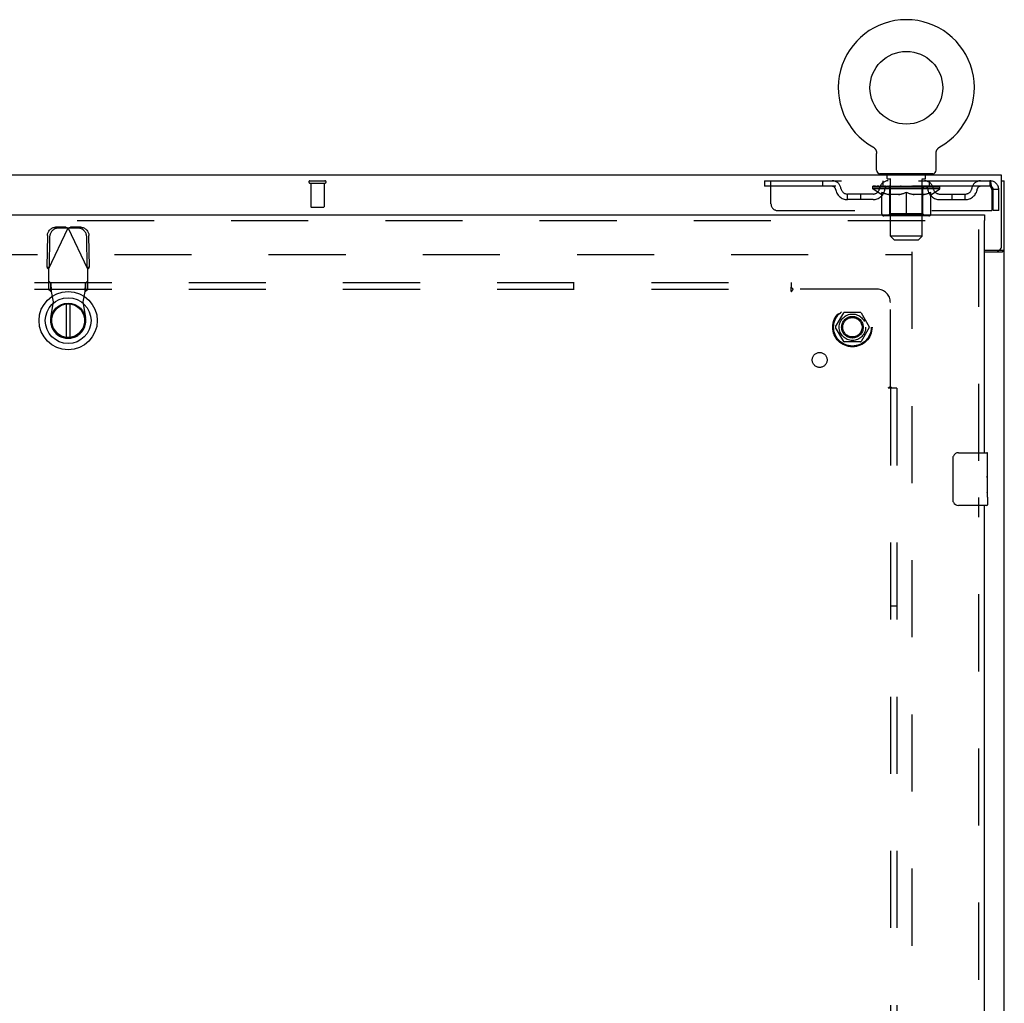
# Model space of a CAD drawing. Header units: inches. Extents: x 0 to 265, y 0 to 172.
# Tile 29 of 39: x 103 to 122, y 113 to 131. Entities that reach past the tile are written whole.
import ezdxf

# ---------------------------------------------------------------- set-up
doc = ezdxf.new("R2010")
doc.units = ezdxf.units.IN
doc.header["$LTSCALE"] = 14.592486
doc.header["$MEASUREMENT"] = 0
doc.linetypes.add('HIDDEN', pattern=[0.2, 0.1, -0.1])
doc.layers.get('0').update_dxf_attribs({"linetype": 'CONTINUOUS'})
for name, color, linetype in [('DEFAULT_2', 8, 'HIDDEN'), ('RIGHTHAND_DOOR_ASSEMBLY', 7, 'CONTINUOUS'), ('SUBPANEL', 7, 'CONTINUOUS')]:
    doc.layers.add(name, color=color, linetype=linetype)

msp = doc.modelspace()

# ---------------------------------------------------------------- linework, layer by layer
at = {"color": 7, "linetype": 'Continuous'}
for p, q in [((119.029, 128.968), (119.029, 128.968)), ((119.029, 128.968), (119.033, 128.966)), ((119.03, 128.968), (119.032, 128.967)), ((119.033, 128.966), (119.038, 128.963)), ((120.291, 128.963), (120.295, 128.966)), ((120.295, 128.966), (120.299, 128.968)), ((120.297, 128.967), (120.298, 128.968)), ((119.038, 128.963), (119.042, 128.96)), ((119.042, 128.96), (119.046, 128.957)), ((119.046, 128.957), (119.05, 128.954)), ((119.05, 128.954), (119.054, 128.951)), ((119.053, 128.951), (119.057, 128.947)), ((119.057, 128.947), (119.061, 128.944)), ((119.061, 128.944), (119.064, 128.94)), ((119.064, 128.94), (119.068, 128.936)), ((119.068, 128.936), (119.071, 128.932)), ((119.071, 128.932), (119.074, 128.928)), ((119.074, 128.928), (119.077, 128.924)), ((119.077, 128.924), (119.08, 128.92)), ((119.08, 128.92), (119.082, 128.915)), ((119.082, 128.915), (119.085, 128.911)), ((119.085, 128.911), (119.087, 128.906)), ((119.087, 128.907), (119.089, 128.902)), ((119.089, 128.902), (119.091, 128.897)), ((119.091, 128.897), (119.093, 128.892)), ((119.093, 128.892), (119.095, 128.888)), ((119.095, 128.888), (119.096, 128.883)), ((119.096, 128.883), (119.097, 128.878)), ((119.097, 128.878), (119.099, 128.873)), ((119.099, 128.873), (119.1, 128.868)), ((119.1, 128.868), (119.1, 128.863)), ((119.1, 128.863), (119.101, 128.858)), ((119.102, 128.529), (119.102, 128.843)), ((120.227, 128.858), (120.228, 128.863)), ((120.227, 128.853), (120.227, 128.858)), ((120.227, 128.848), (120.227, 128.853)), ((120.227, 128.848), (120.227, 128.853)), ((120.227, 128.843), (120.227, 128.848)), ((120.227, 128.529), (120.227, 128.843)), ((120.228, 128.863), (120.229, 128.868)), ((120.229, 128.868), (120.23, 128.873)), ((120.23, 128.873), (120.231, 128.878)), ((120.231, 128.878), (120.232, 128.883)), ((120.232, 128.883), (120.234, 128.888)), ((120.234, 128.888), (120.235, 128.892)), ((120.235, 128.892), (120.237, 128.897)), ((120.237, 128.897), (120.239, 128.902)), ((120.239, 128.902), (120.241, 128.907)), ((120.241, 128.906), (120.244, 128.911)), ((120.244, 128.911), (120.246, 128.915)), ((120.246, 128.915), (120.249, 128.92)), ((120.249, 128.92), (120.252, 128.924)), ((120.251, 128.924), (120.254, 128.928)), ((120.254, 128.928), (120.258, 128.932)), ((120.257, 128.932), (120.261, 128.936)), ((120.261, 128.936), (120.264, 128.94)), ((120.264, 128.94), (120.268, 128.944)), ((120.267, 128.944), (120.271, 128.947)), ((120.271, 128.947), (120.275, 128.951)), ((120.275, 128.951), (120.279, 128.954)), ((120.279, 128.954), (120.283, 128.957)), ((120.283, 128.957), (120.287, 128.96)), ((120.287, 128.96), (120.291, 128.963)), ((120.291, 128.963), (120.292, 128.964)), ((121.466, 128.43), (49.57, 128.43)), ((119.164, 128.46), (119.164, 128.43)), ((120.164, 128.46), (119.164, 128.46)), ((120.164, 128.46), (120.164, 128.43)), ((121.466, 127.073), (121.466, 128.43)), ((121.466, 128.326), (121.518, 128.326)), ((121.143, 127.013), (121.406, 127.013)), ((121.404, 126.999), (121.406, 127.001)), ((121.414, 127.013), (121.518, 127.013))]:
    msp.add_line(p, q, dxfattribs=at)
at = {"color": 3, "linetype": 'Continuous'}
for p, q in [((121.518, 56.534), (121.518, 128.326)), ((121.143, 126.982), (121.478, 126.982)), ((121.492, 126.992), (121.499, 126.995))]:
    msp.add_line(p, q, dxfattribs=at)
at = {"color": 7, "linetype": 'Continuous'}
for points in [[(119.101, 128.858), (119.101, 128.853), (119.102, 128.848), (119.102, 128.843)], [(121.396, 126.982), (121.396, 126.983), (121.396, 126.983), (121.396, 126.984), (121.395, 126.984), (121.395, 126.985), (121.395, 126.985), (121.395, 126.986), (121.395, 126.986), (121.395, 126.987), (121.395, 126.987), (121.396, 126.988), (121.396, 126.988), (121.396, 126.989), (121.396, 126.989), (121.396, 126.99), (121.396, 126.99), (121.397, 126.991), (121.397, 126.991), (121.397, 126.992), (121.397, 126.992), (121.398, 126.993), (121.398, 126.993), (121.399, 126.994), (121.399, 126.995), (121.4, 126.995), (121.4, 126.996), (121.401, 126.996), (121.402, 126.997), (121.402, 126.998), (121.403, 126.998), (121.404, 126.999)], [(121.406, 127.001), (121.407, 127.002), (121.408, 127.003), (121.409, 127.003), (121.41, 127.004), (121.41, 127.005), (121.411, 127.006), (121.411, 127.006), (121.412, 127.007), (121.412, 127.007), (121.413, 127.008), (121.413, 127.008), (121.413, 127.009), (121.414, 127.01), (121.414, 127.01), (121.414, 127.011), (121.414, 127.011), (121.414, 127.011), (121.414, 127.012), (121.414, 127.012), (121.414, 127.013)]]:
    msp.add_lwpolyline(points, dxfattribs=at)
at = {"color": 3, "linetype": 'Continuous'}
for points in [[(121.478, 126.982), (121.478, 126.983), (121.479, 126.983), (121.479, 126.984), (121.48, 126.984), (121.481, 126.985), (121.481, 126.985), (121.482, 126.986), (121.483, 126.987), (121.484, 126.987), (121.486, 126.988), (121.487, 126.989), (121.488, 126.989), (121.489, 126.99), (121.491, 126.991), (121.492, 126.992)], [(121.499, 126.995), (121.501, 126.996), (121.502, 126.996), (121.504, 126.997), (121.505, 126.998), (121.506, 126.999), (121.507, 126.999), (121.509, 127), (121.51, 127.001), (121.51, 127.001), (121.511, 127.002), (121.512, 127.003), (121.513, 127.003), (121.513, 127.004), (121.514, 127.004), (121.515, 127.005), (121.515, 127.005), (121.516, 127.006), (121.516, 127.006), (121.516, 127.007), (121.517, 127.008), (121.517, 127.008), (121.517, 127.008), (121.517, 127.009), (121.518, 127.009), (121.518, 127.01), (121.518, 127.01), (121.518, 127.011), (121.518, 127.011), (121.518, 127.012), (121.518, 127.012), (121.518, 127.013)]]:
    msp.add_lwpolyline(points, dxfattribs=at)
at = {"color": 7, "linetype": 'Continuous'}
msp.add_circle((119.664, 130.088), 0.688, dxfattribs=at)
for centre, radius, start, end in [((119.664, 130.088), 1.288, 299.5053, 240.4947), ((119.171, 128.529), 0.069, 180, 265), ((120.158, 128.529), 0.069, 275, 360), ((121.406, 127.073), 0.06, 270, 360)]:
    msp.add_arc(centre, radius, start, end, dxfattribs=at)
at = {"layer": 'DEFAULT_2', "color": 8, "linetype": 'HIDDEN'}
for p, q in [((119.029, 128.968), (119.029, 128.968)), ((120.299, 128.968), (120.299, 128.968)), ((119.036, 128.964), (119.038, 128.963)), ((119.261, 128.46), (119.261, 128.43)), ((119.299, 128.37), (119.299, 128.45)), ((120.029, 128.37), (120.029, 128.45)), ((120.067, 128.46), (120.067, 128.43)), ((108.376, 128.326), (108.66, 128.326)), ((108.376, 128.283), (108.66, 128.283)), ((108.394, 128.283), (108.394, 127.836)), ((108.642, 128.283), (108.642, 127.836)), ((116.977, 128.326), (116.977, 128.222)), ((116.977, 128.326), (121.247, 128.326)), ((121.247, 128.222), (116.977, 128.222)), ((117.102, 127.889), (117.102, 128.326)), ((118.077, 128.326), (118.077, 128.222)), ((119.031, 128.175), (119.031, 128.222)), ((119.041, 128.216), (119.041, 128.222)), ((119.069, 128.216), (119.069, 128.222)), ((119.116, 128.216), (119.116, 128.222)), ((119.179, 128.216), (119.179, 128.222)), ((119.227, 128.222), (119.227, 128.326)), ((119.257, 128.216), (119.257, 128.222)), ((119.291, 128.212), (119.291, 128.219)), ((119.369, 128.36), (119.309, 128.36)), ((119.348, 128.216), (119.348, 128.222)), ((119.364, 127.279), (119.364, 128.35)), ((119.365, 128.212), (119.365, 128.221)), ((119.448, 128.216), (119.448, 128.222)), ((119.454, 128.212), (119.454, 128.222)), ((119.55, 128.215), (119.664, 128.222)), ((119.554, 128.216), (119.554, 128.222)), ((119.555, 128.222), (119.554, 128.222)), ((119.555, 128.216), (119.555, 128.222)), ((119.664, 128.216), (119.664, 128.222)), ((119.701, 128.215), (119.701, 128.22)), ((119.701, 128.22), (119.779, 128.215)), ((119.774, 128.216), (119.774, 128.222)), ((119.774, 128.216), (119.774, 128.222)), ((119.774, 128.222), (119.774, 128.222)), ((119.875, 128.212), (119.875, 128.222)), ((119.881, 128.216), (119.881, 128.222)), ((120.019, 128.36), (119.959, 128.36)), ((119.963, 128.212), (119.963, 128.221)), ((119.964, 127.279), (119.964, 128.35)), ((119.981, 128.216), (119.981, 128.222)), ((120.037, 128.212), (120.037, 128.219)), ((120.071, 128.216), (120.071, 128.222)), ((120.102, 128.222), (120.102, 128.326)), ((120.149, 128.216), (120.149, 128.222)), ((120.213, 128.216), (120.213, 128.222)), ((120.259, 128.216), (120.259, 128.222)), ((120.288, 128.216), (120.288, 128.222)), ((120.297, 128.175), (120.297, 128.222)), ((121.247, 128.326), (121.247, 128.222)), ((121.25, 128.325), (121.247, 128.326)), ((118.55, 127.971), (118.55, 128.075)), ((119.033, 128.075), (118.55, 128.075)), ((118.8, 127.971), (118.8, 128.075)), ((120.297, 128.175), (119.031, 128.175)), ((119.19, 128.064), (119.031, 128.175)), ((119.049, 128.212), (119.049, 128.216)), ((119.049, 128.212), (120.279, 128.212)), ((119.058, 128.212), (119.058, 128.216)), ((119.059, 128.212), (119.059, 128.216)), ((119.085, 128.212), (119.085, 128.216)), ((119.087, 128.212), (119.087, 128.216)), ((119.13, 128.212), (119.13, 128.216)), ((119.133, 128.212), (119.133, 128.216)), ((119.337, 128.215), (119.136, 128.215)), ((119.18, 128.212), (119.18, 128.215)), ((119.181, 128.212), (119.181, 128.215)), ((119.184, 128.212), (119.184, 128.215)), ((119.19, 128.064), (119.201, 128.064)), ((119.191, 128.212), (119.191, 128.216)), ((119.191, 128.212), (119.191, 128.215)), ((119.195, 128.212), (119.195, 128.216)), ((119.198, 128.212), (119.198, 128.216)), ((119.201, 127.701), (119.201, 128.107)), ((119.202, 128.212), (119.202, 128.215)), ((119.217, 128.212), (119.217, 128.215)), ((119.235, 128.212), (119.235, 128.218)), ((119.235, 128.212), (119.235, 128.215)), ((119.256, 128.212), (119.256, 128.215)), ((119.267, 128.212), (119.267, 128.216)), ((119.271, 128.212), (119.271, 128.216)), ((119.28, 128.212), (119.28, 128.215)), ((119.307, 128.212), (119.307, 128.215)), ((119.31, 128.212), (119.31, 128.215)), ((119.337, 128.212), (119.337, 128.215)), ((119.404, 128.215), (119.342, 128.215)), ((119.523, 128.064), (119.343, 128.064)), ((119.351, 127.704), (119.351, 128.172)), ((119.354, 128.212), (119.354, 128.216)), ((119.359, 128.212), (119.359, 128.216)), ((119.369, 128.212), (119.369, 128.215)), ((119.38, 128.212), (119.38, 128.215)), ((119.404, 128.212), (119.404, 128.215)), ((119.479, 128.215), (119.42, 128.215)), ((119.44, 128.212), (119.44, 128.215)), ((119.451, 128.212), (119.451, 128.216)), ((119.456, 128.212), (119.456, 128.216)), ((119.464, 128.212), (119.464, 128.216)), ((119.479, 128.212), (119.479, 128.215)), ((119.56, 128.215), (119.505, 128.215)), ((119.518, 128.212), (119.518, 128.215)), ((119.555, 128.212), (119.555, 128.216)), ((119.559, 128.212), (119.559, 128.216)), ((119.56, 128.212), (119.56, 128.216)), ((119.56, 128.212), (119.56, 128.215)), ((119.643, 128.215), (119.595, 128.215)), ((119.601, 128.212), (119.601, 128.215)), ((119.643, 128.212), (119.643, 128.215)), ((119.662, 128.216), (119.661, 128.216)), ((119.661, 128.212), (119.661, 128.216)), ((119.662, 128.212), (119.662, 128.216)), ((119.664, 127.664), (119.664, 128.108)), ((119.667, 128.212), (119.667, 128.216)), ((119.667, 128.212), (119.667, 128.216)), ((119.667, 128.216), (119.667, 128.216)), ((119.669, 128.215), (119.733, 128.215)), ((119.685, 128.212), (119.685, 128.215)), ((119.722, 128.215), (119.722, 128.219)), ((119.728, 128.212), (119.728, 128.215)), ((119.768, 128.212), (119.768, 128.216)), ((119.769, 128.212), (119.769, 128.215)), ((119.769, 128.215), (119.823, 128.215)), ((119.77, 128.212), (119.77, 128.216)), ((119.774, 128.212), (119.774, 128.216)), ((119.985, 128.064), (119.805, 128.064)), ((119.81, 128.212), (119.81, 128.215)), ((119.849, 128.212), (119.849, 128.215)), ((119.849, 128.215), (119.908, 128.215)), ((119.865, 128.212), (119.865, 128.216)), ((119.872, 128.212), (119.872, 128.216)), ((119.877, 128.212), (119.877, 128.216)), ((119.888, 128.212), (119.888, 128.215)), ((119.924, 128.212), (119.924, 128.215)), ((119.924, 128.215), (119.986, 128.215)), ((119.948, 128.212), (119.948, 128.215)), ((119.959, 128.212), (119.959, 128.215)), ((119.969, 128.212), (119.969, 128.216)), ((119.974, 128.212), (119.974, 128.216)), ((119.977, 127.704), (119.977, 128.172)), ((119.991, 128.212), (119.991, 128.215)), ((119.991, 128.215), (120.192, 128.215)), ((120.018, 128.212), (120.018, 128.215)), ((120.021, 128.212), (120.021, 128.215)), ((120.048, 128.212), (120.048, 128.215)), ((120.057, 128.212), (120.057, 128.216)), ((120.062, 128.212), (120.062, 128.216)), ((120.073, 128.212), (120.073, 128.215)), ((120.093, 128.212), (120.093, 128.218)), ((120.094, 128.212), (120.094, 128.215)), ((120.112, 128.212), (120.112, 128.215)), ((120.126, 128.212), (120.126, 128.215)), ((120.128, 127.701), (120.128, 128.107)), ((120.128, 128.064), (120.138, 128.064)), ((120.13, 128.212), (120.13, 128.216)), ((120.134, 128.212), (120.134, 128.216)), ((120.137, 128.212), (120.137, 128.216)), ((120.137, 128.212), (120.137, 128.215)), ((120.138, 128.064), (120.297, 128.175)), ((120.144, 128.212), (120.144, 128.215)), ((120.147, 128.212), (120.147, 128.215)), ((120.148, 128.212), (120.148, 128.215)), ((120.195, 128.212), (120.195, 128.216)), ((120.198, 128.212), (120.198, 128.216)), ((120.241, 128.212), (120.241, 128.216)), ((120.243, 128.212), (120.243, 128.216)), ((120.269, 128.212), (120.269, 128.216)), ((120.27, 128.212), (120.27, 128.216)), ((120.279, 128.212), (120.279, 128.216)), ((120.296, 128.075), (120.779, 128.075)), ((120.529, 127.971), (120.529, 128.075)), ((120.779, 127.971), (120.779, 128.075)), ((121.28, 128.159), (121.28, 127.764)), ((121.31, 127.764), (121.31, 128.159)), ((121.414, 128.159), (121.31, 128.159)), ((121.414, 127.764), (121.414, 128.159)), ((119.033, 127.971), (118.55, 127.971)), ((120.296, 127.971), (120.779, 127.971)), ((108.404, 127.826), (108.632, 127.826)), ((117.227, 127.764), (121.28, 127.764)), ((120.091, 127.664), (119.238, 127.664)), ((119.351, 127.704), (119.312, 127.664)), ((119.977, 127.704), (119.351, 127.704)), ((119.977, 127.704), (120.017, 127.664)), ((121.414, 127.764), (121.31, 127.764)), ((119.964, 127.279), (119.364, 127.279)), ((119.433, 127.21), (119.364, 127.279)), ((119.433, 127.21), (119.895, 127.21)), ((119.895, 127.21), (119.964, 127.279)), ((87.164, 126.93), (119.768, 126.93)), ((119.768, 126.982), (119.768, 57.878)), ((118.326, 125.56), (118.48, 125.828)), ((118.798, 125.833), (118.489, 125.833)), ((118.806, 125.828), (118.961, 125.56)), ((118.48, 125.283), (118.326, 125.55)), ((118.961, 125.55), (118.806, 125.283)), ((118.798, 125.278), (118.489, 125.278))]:
    msp.add_line(p, q, dxfattribs=at)
for points in [[(121.252, 128.221), (121.25, 128.222), (121.247, 128.222)], [(121.25, 128.325), (121.252, 128.322), (121.254, 128.317), (121.257, 128.31), (121.259, 128.301), (121.261, 128.29), (121.264, 128.277), (121.266, 128.263), (121.268, 128.248), (121.271, 128.232), (121.273, 128.214), (121.275, 128.196), (121.278, 128.178), (121.28, 128.159)], [(121.252, 128.221), (121.254, 128.219), (121.257, 128.216), (121.259, 128.213), (121.261, 128.208), (121.264, 128.204), (121.266, 128.198), (121.268, 128.193), (121.271, 128.187), (121.273, 128.18), (121.275, 128.173), (121.278, 128.166), (121.28, 128.159)], [(119.201, 128.107), (119.226, 128.097), (119.252, 128.088), (119.277, 128.081), (119.302, 128.074), (119.326, 128.068), (119.351, 128.064)], [(119.343, 128.064), (119.32, 128.069), (119.296, 128.074), (119.273, 128.081), (119.249, 128.088), (119.225, 128.097), (119.201, 128.106)], [(119.513, 128.064), (119.538, 128.069), (119.563, 128.074), (119.588, 128.081), (119.613, 128.089), (119.638, 128.098), (119.664, 128.108)], [(119.664, 128.106), (119.64, 128.097), (119.616, 128.088), (119.592, 128.081), (119.569, 128.074), (119.546, 128.069), (119.523, 128.064)], [(119.664, 128.108), (119.69, 128.098), (119.716, 128.089), (119.741, 128.081), (119.766, 128.074), (119.791, 128.068), (119.815, 128.064)], [(119.805, 128.064), (119.782, 128.069), (119.759, 128.074), (119.736, 128.081), (119.712, 128.088), (119.688, 128.097), (119.664, 128.106)], [(119.978, 128.064), (120.002, 128.068), (120.027, 128.074), (120.052, 128.081), (120.077, 128.089), (120.102, 128.097), (120.128, 128.107)], [(120.128, 128.106), (120.103, 128.097), (120.079, 128.088), (120.055, 128.081), (120.032, 128.074), (120.009, 128.069), (119.985, 128.064)]]:
    msp.add_lwpolyline(points, dxfattribs=at)
for radius in [0.372, 0.356, 0.204, 0.183]:
    msp.add_circle((118.643, 125.555), radius, dxfattribs=at)
for centre, radius, start, end in [((119.171, 128.529), 0.069, 265, 270), ((119.289, 128.45), 0.01, 0, 90), ((120.039, 128.45), 0.01, 90, 180), ((120.158, 128.529), 0.069, 270, 275), ((108.376, 128.305), 0.0215, 90, 270), ((108.66, 128.305), 0.0215, 270, 90), ((118.261, 128.159), 0.167, 8.0716, 90), ((118.261, 128.16), 0.0625, 7.9863, 90), ((119.322, 128.159), 0.167, 90, 171.9284), ((119.321, 128.16), 0.0625, 90, 172.0137), ((119.309, 128.37), 0.01, 180, 270), ((119.354, 128.35), 0.01, 0, 90), ((119.974, 128.35), 0.01, 90, 180), ((120.007, 128.159), 0.167, 8.0716, 90), ((120.007, 128.16), 0.0625, 7.9863, 90), ((120.019, 128.37), 0.01, 270, 360), ((121.068, 128.159), 0.167, 90, 171.9284), ((121.067, 128.16), 0.0625, 90, 172.0137), ((121.247, 128.159), 0.167, 0, 90), ((121.247, 128.159), 0.063, 0, 90), ((118.55, 128.2), 0.229, 187.9863, 270), ((118.55, 128.2), 0.125, 188.0716, 270), ((119.033, 128.2), 0.125, 270, 351.9284), ((119.033, 128.2), 0.229, 270, 352.0137), ((119.312, 128.172), 0.0398, 0, 90), ((120.017, 128.172), 0.0398, 90, 180), ((120.296, 128.2), 0.229, 187.9863, 270), ((120.296, 128.2), 0.125, 188.0716, 270), ((120.779, 128.2), 0.125, 270, 351.9284), ((120.779, 128.2), 0.229, 270, 352.0137), ((117.227, 127.889), 0.125, 180, 270), ((108.404, 127.836), 0.01, 180, 270), ((108.632, 127.836), 0.01, 270, 360), ((119.238, 127.701), 0.0371, 180, 270), ((120.091, 127.701), 0.0371, 270, 360), ((118.489, 125.823), 0.01, 90.0113, 149.988), ((118.798, 125.823), 0.01, 30.0108, 89.9876), ((118.334, 125.555), 0.01, 150.0117, 209.9873), ((118.952, 125.555), 0.01, 330.0117, 29.9873), ((118.489, 125.288), 0.01, 210.0108, 269.9876), ((118.798, 125.288), 0.01, 270.0113, 329.988)]:
    msp.add_arc(centre, radius, start, end, dxfattribs=at)
for centre, major_axis, ratio, start_param, end_param in [((119.664, 128.222), (0.633, 0.007), 0.05963, 2.96643, 3.140963), ((119.011, 128.21), (0.198, 0), 0.060556, 0.430652, 1.470503), ((119.664, 128.222), (0.633, 0), 0.060556, -3.141593, -2.96706), ((119.664, 128.222), (0.633, 0.013), 0.05688, 2.791345, 2.965878), ((118.987, 128.21), (0.198, 0.002), 0.05963, 0.25549, 1.295341), ((119.055, 128.21), (0.198, -0.002), 0.05963, 0.605815, 1.645666), ((119.664, 128.222), (0.633, -0.007), 0.05963, -2.96643, -2.791898), ((119.664, 128.222), (0.633, 0.019), 0.052395, 2.616403, 2.790936), ((118.983, 128.21), (0.198, 0.004), 0.05688, 0.080405, 1.120256), ((119.118, 128.21), (0.198, -0.004), 0.05688, 0.7809, 1.820751), ((119.664, 128.222), (0.633, -0.013), 0.05688, -2.791345, -2.616812), ((119.664, 128.222), (0.633, 0.025), 0.046319, 2.441654, 2.616187), ((119.197, 128.21), (0.198, -0.006), 0.052395, 0.955842, 1.995693), ((119, 128.21), (0.198, 0.006), 0.052395, -0.094537, 0.945314), ((119.664, 128.222), (0.633, -0.019), 0.052395, -2.616403, -2.44187), ((119.664, 128.222), (0.633, 0.029), 0.038841, 2.267123, 2.441656), ((119.291, 128.21), (0.198, -0.008), 0.046319, 1.130591, 2.170442), ((119.037, 128.21), (0.198, 0.008), 0.046319, -0.269286, 0.770565), ((119.664, 128.222), (0.633, -0.025), 0.046319, -2.441654, -2.267121), ((119.664, 128.222), (0.633, 0.033), 0.030195, 2.09281, 2.267343), ((119.395, 128.21), (0.198, -0.009), 0.038841, 1.305122, 2.344973), ((119.093, 128.21), (0.198, 0.009), 0.038841, -0.443817, 0.596034), ((119.664, 128.222), (0.633, -0.029), 0.038841, -2.267123, -2.092591), ((119.167, 128.21), (0.198, 0.01), 0.030195, -0.61813, 0.421721), ((119.664, 128.222), (0.633, 0.036), 0.020645, 1.918687, 2.09322), ((119.508, 128.21), (0.198, -0.01), 0.030195, 1.479435, 2.519286), ((119.664, 128.222), (0.633, -0.033), 0.030195, -2.09281, -1.918277), ((119.256, 128.21), (0.198, 0.011), 0.020645, -0.792253, 0.247598), ((119.664, 128.222), (0.633, 0.038), 0.010478, 1.744704, 1.919237), ((119.626, 128.21), (0.198, -0.011), 0.020645, 1.653558, 2.693409), ((119.664, 128.222), (0.633, -0.036), 0.020645, -1.918687, -1.744154), ((119.357, 128.21), (0.198, 0.012), 0.010478, -0.966236, -0.000846), ((119.745, 128.21), (0.198, -0.012), 0.010478, 1.827541, 2.867392), ((119.664, 128.222), (0.633, -0.038), 0.010478, -1.744704, -1.563007), ((119.583, 128.21), (0.198, 0.012), 0.010478, 0.274201, 1.314052), ((119.664, 128.222), (0.633, 0.038), 0.010478, -1.571421, -1.396888), ((119.702, 128.21), (0.198, 0.011), 0.020645, 0.448184, 1.488034), ((119.664, 128.222), (0.633, 0.036), 0.020645, -1.397439, -1.222906), ((119.972, 128.21), (0.198, -0.012), 0.010478, -3.140747, -2.175357), ((119.664, 128.222), (0.633, -0.038), 0.010478, 1.222355, 1.396888), ((119.82, 128.21), (0.198, 0.01), 0.030195, 0.622307, 1.662158), ((120.073, 128.21), (0.198, -0.011), 0.020645, 2.893995, 3.933846), ((119.664, 128.222), (0.633, 0.033), 0.030195, -1.223315, -1.048783), ((119.664, 128.222), (0.633, -0.036), 0.020645, 1.048373, 1.222906), ((119.933, 128.21), (0.198, 0.009), 0.038841, 0.79662, 1.836471), ((120.161, 128.21), (0.198, -0.01), 0.030195, 2.719872, 3.759723), ((120.038, 128.21), (0.198, 0.008), 0.046319, 0.971151, 2.011002), ((119.664, 128.222), (0.633, 0.029), 0.038841, -1.049002, -0.874469), ((119.664, 128.222), (0.633, -0.033), 0.030195, 0.87425, 1.048783), ((120.131, 128.21), (0.198, 0.006), 0.052395, 1.1459, 2.185751), ((120.235, 128.21), (0.198, -0.009), 0.038841, 2.545558, 3.585409), ((120.21, 128.21), (0.198, 0.004), 0.05688, 1.320842, 2.360692), ((119.664, 128.222), (0.633, 0.025), 0.046319, -0.874471, -0.699939), ((119.664, 128.222), (0.633, -0.029), 0.038841, 0.699936, 0.874469), ((120.291, 128.21), (0.198, -0.008), 0.046319, 2.371028, 3.410879), ((120.273, 128.21), (0.198, 0.002), 0.05963, 1.495927, 2.535778), ((120.328, 128.21), (0.198, -0.006), 0.052395, 2.196279, 3.23613), ((120.317, 128.21), (0.198, 0), 0.060556, 1.671089, 2.71094), ((120.345, 128.21), (0.198, -0.004), 0.05688, 2.021337, 3.061188), ((119.664, 128.222), (0.633, 0.019), 0.052395, -0.699723, -0.52519), ((119.664, 128.222), (0.633, -0.025), 0.046319, 0.525406, 0.699939), ((120.342, 128.21), (0.198, -0.002), 0.05963, 1.846251, 2.886102), ((119.664, 128.222), (0.633, 0.013), 0.05688, -0.524781, -0.350248), ((119.664, 128.222), (0.633, -0.019), 0.052395, 0.350657, 0.52519), ((119.664, 128.222), (0.633, 0.007), 0.05963, -0.349695, -0.175162), ((119.664, 128.222), (0.633, -0.013), 0.05688, 0.175715, 0.350248), ((119.664, 128.222), (0.633, 0), 0.060556, -0.174533, 0), ((119.664, 128.222), (0.633, -0.007), 0.05963, 0.000629, 0.175162), ((119.011, 128.204), (0.198, 0.002), 0.05963, 1.376596, 1.469874), ((119.055, 128.204), (0.198, 0), 0.060556, 1.551758, 1.645036), ((118.987, 128.204), (0.198, 0.004), 0.05688, 1.20151, 1.294789), ((119.056, 128.206), (0.164, 0.002), 0.05963, 1.065228, 1.614276), ((119.037, 128.206), (0.164, 0.003), 0.05688, 0.890143, 1.43919), ((119.095, 128.206), (0.164, 0), 0.060556, 1.240391, 1.789438), ((119.118, 128.204), (0.198, -0.002), 0.05963, 1.72692, 1.820198), ((118.983, 128.204), (0.198, 0.006), 0.052395, 1.026568, 1.119847), ((119.036, 128.206), (0.164, 0.005), 0.052395, 0.715201, 1.264248), ((119.15, 128.206), (0.164, -0.002), 0.05963, 1.415553, 1.9646), ((119.197, 128.204), (0.198, -0.004), 0.05688, 1.902006, 1.995284), ((119, 128.204), (0.198, 0.008), 0.046319, 0.851819, 0.945098), ((119.054, 128.206), (0.164, 0.006), 0.046319, 0.540452, 1.089499), ((119.221, 128.206), (0.164, -0.003), 0.05688, 1.590638, 2.139686), ((119.291, 128.204), (0.198, -0.006), 0.052395, 2.076947, 2.170226), ((119.037, 128.204), (0.198, 0.009), 0.038841, 0.677289, 0.770567), ((119.091, 128.206), (0.164, 0.008), 0.038841, 0.365921, 0.914969), ((119.306, 128.206), (0.164, -0.005), 0.052395, 1.76558, 2.314627), ((119.395, 128.204), (0.198, -0.008), 0.046319, 2.251696, 2.344975), ((119.093, 128.204), (0.198, 0.01), 0.030195, 0.502975, 0.596254), ((119.146, 128.206), (0.164, 0.009), 0.030195, 0.191608, 0.740655), ((119.401, 128.206), (0.164, -0.006), 0.046319, 1.940329, 2.489376), ((119.508, 128.204), (0.198, -0.009), 0.038841, 2.426227, 2.519505), ((119.167, 128.204), (0.198, 0.011), 0.020645, 0.328852, 0.422131), ((119.216, 128.206), (0.164, 0.009), 0.020645, 0.017485, 0.566532), ((119.505, 128.206), (0.164, -0.008), 0.038841, 2.11486, 2.663907), ((119.626, 128.204), (0.198, -0.01), 0.030195, 2.60054, 2.693819), ((119.256, 128.204), (0.198, 0.012), 0.010478, 0.154869, 0.248148), ((119.3, 128.206), (0.164, 0.01), 0.010478, 6.126688, 6.675735), ((119.613, 128.206), (0.164, -0.009), 0.030195, 2.289173, 2.83822), ((119.745, 128.204), (0.198, -0.011), 0.020645, 2.774664, 2.867942), ((119.723, 128.206), (0.164, -0.009), 0.020645, 2.463296, 3.012344), ((119.497, 128.206), (0.164, 0.01), 0.010478, -0.000483, 0.504314), ((119.467, 128.204), (0.198, 0.012), 0.010478, 0.099668, 0.192946), ((119.861, 128.204), (0.198, -0.012), 0.010478, 2.74231, 2.948646), ((119.831, 128.206), (0.164, -0.01), 0.010478, 2.637279, 3.14189), ((119.605, 128.206), (0.164, 0.009), 0.020645, 0.129249, 0.678296), ((119.583, 128.204), (0.198, 0.011), 0.020645, 0.273651, 0.366929), ((119.715, 128.206), (0.164, 0.009), 0.030195, 0.303372, 0.852419), ((120.029, 128.206), (0.164, -0.01), 0.010478, 2.749043, 3.29809), ((119.702, 128.204), (0.198, 0.01), 0.030195, 0.447774, 0.541052), ((120.073, 128.204), (0.198, -0.012), 0.010478, 2.893445, 2.986723), ((119.824, 128.206), (0.164, 0.008), 0.038841, 0.477686, 1.026733), ((120.113, 128.206), (0.164, -0.009), 0.020645, 2.57506, 3.124108), ((119.82, 128.204), (0.198, 0.009), 0.038841, 0.622087, 0.715366), ((120.161, 128.204), (0.198, -0.011), 0.020645, 2.719462, 2.812741), ((119.927, 128.206), (0.164, 0.006), 0.046319, 0.652216, 1.201263), ((120.183, 128.206), (0.164, -0.009), 0.030195, 2.400937, 2.949985), ((120.022, 128.206), (0.164, 0.005), 0.052395, 0.826965, 1.376012), ((119.933, 128.204), (0.198, 0.008), 0.046319, 0.796618, 0.889896), ((120.235, 128.204), (0.198, -0.01), 0.030195, 2.545339, 2.638617), ((120.237, 128.206), (0.164, -0.008), 0.038841, 2.226624, 2.775671), ((120.107, 128.206), (0.164, 0.003), 0.05688, 1.001907, 1.550954), ((120.274, 128.206), (0.164, -0.006), 0.046319, 2.052093, 2.601141), ((120.038, 128.204), (0.198, 0.006), 0.052395, 0.971367, 1.064645), ((120.291, 128.204), (0.198, -0.009), 0.038841, 2.371026, 2.464304), ((120.178, 128.206), (0.164, 0.002), 0.05963, 1.176993, 1.72604), ((120.292, 128.206), (0.164, -0.005), 0.052395, 1.877344, 2.426392), ((120.234, 128.206), (0.164, 0), 0.060556, 1.352155, 1.901202), ((120.292, 128.206), (0.164, -0.003), 0.05688, 1.702402, 2.25145), ((120.272, 128.206), (0.164, -0.002), 0.05963, 1.527317, 2.076364), ((120.131, 128.204), (0.198, 0.004), 0.05688, 1.146309, 1.239587), ((120.328, 128.204), (0.198, -0.008), 0.046319, 2.196495, 2.289773), ((120.21, 128.204), (0.198, 0.002), 0.05963, 1.321394, 1.414673), ((120.345, 128.204), (0.198, -0.006), 0.052395, 2.021746, 2.115024), ((120.273, 128.204), (0.198, 0), 0.060556, 1.496556, 1.589835), ((120.342, 128.204), (0.198, -0.004), 0.05688, 1.846804, 1.940083), ((120.317, 128.204), (0.198, -0.002), 0.05963, 1.671719, 1.764997)]:
    msp.add_ellipse(centre, major_axis=major_axis, ratio=ratio, start_param=start_param, end_param=end_param, dxfattribs=at)
at = {"layer": 'RIGHTHAND_DOOR_ASSEMBLY', "color": 3, "linetype": 'Continuous'}
for p, q in [((86.456, 127.68), (121.143, 127.68)), ((121.143, 123.18), (121.143, 127.576)), ((121.143, 92.93), (121.143, 122.18))]:
    msp.add_line(p, q, dxfattribs=at)
at = {"layer": 'RIGHTHAND_DOOR_ASSEMBLY', "color": 7, "linetype": 'Continuous'}
for p, q in [((121.143, 127.68), (121.143, 127.576)), ((103.76, 125.993), (103.76, 125.368)), ((103.839, 125.368), (103.839, 125.993)), ((120.548, 122.28), (120.548, 123.08)), ((120.648, 123.18), (121.188, 123.18)), ((121.196, 123.026), (121.196, 122.796)), ((121.203, 123.026), (121.196, 123.026)), ((121.203, 122.601), (121.203, 123.165)), ((121.203, 122.859), (121.196, 122.859)), ((121.203, 122.796), (121.196, 122.796)), ((121.203, 122.76), (121.197, 122.76)), ((121.196, 122.565), (121.196, 122.429)), ((121.203, 122.565), (121.196, 122.565)), ((121.202, 122.628), (121.203, 122.628)), ((121.203, 122.342), (121.203, 122.599)), ((121.197, 122.397), (121.203, 122.397)), ((121.203, 122.341), (121.203, 122.195)), ((121.188, 122.18), (120.648, 122.18))]:
    msp.add_line(p, q, dxfattribs=at)
at = {"layer": 'RIGHTHAND_DOOR_ASSEMBLY', "color": 8, "linetype": 'HIDDEN'}
for p, q in [((86.456, 127.576), (121.143, 127.576)), ((121.039, 123.025), (121.039, 127.576)), ((103.407, 127.289), (103.397, 126.699)), ((103.425, 126.651), (103.799, 127.438)), ((103.755, 127.451), (103.562, 127.448)), ((103.796, 127.432), (103.603, 127.428)), ((103.755, 127.451), (103.777, 127.445)), ((103.755, 127.451), (103.796, 127.432)), ((103.777, 127.445), (103.799, 127.438)), ((103.799, 127.438), (103.822, 127.445)), ((104.173, 126.651), (103.799, 127.438)), ((103.802, 127.432), (103.844, 127.451)), ((103.995, 127.428), (103.802, 127.432)), ((103.822, 127.445), (103.844, 127.451)), ((104.037, 127.448), (103.844, 127.451)), ((104.202, 126.699), (104.192, 127.289)), ((103.449, 127.269), (103.439, 126.679)), ((104.16, 126.679), (104.15, 127.269)), ((103.439, 126.679), (103.397, 126.699)), ((103.425, 126.651), (103.425, 126.277)), ((104.202, 126.699), (104.16, 126.679)), ((104.173, 126.277), (104.173, 126.651)), ((103.471, 126.39), (103.425, 126.432)), ((103.471, 126.235), (103.471, 126.39)), ((104.173, 126.432), (104.127, 126.39)), ((104.127, 126.39), (104.127, 126.235)), ((103.425, 126.277), (103.471, 126.235)), ((103.524, 126.035), (103.486, 126.231)), ((104.113, 126.231), (104.075, 126.035)), ((104.127, 126.235), (104.173, 126.277)), ((103.47, 125.74), (103.524, 126.035)), ((104.075, 126.035), (104.129, 125.74)), ((121.039, 92.775), (121.039, 122.335))]:
    msp.add_line(p, q, dxfattribs=at)
for points in [[(103.407, 127.289), (103.408, 127.305), (103.411, 127.32), (103.415, 127.335), (103.42, 127.349), (103.427, 127.363), (103.434, 127.376), (103.444, 127.389), (103.454, 127.4), (103.465, 127.411), (103.477, 127.42), (103.49, 127.428), (103.504, 127.435), (103.518, 127.441), (103.532, 127.445), (103.547, 127.447), (103.562, 127.448)], [(103.603, 127.428), (103.588, 127.427), (103.574, 127.425), (103.559, 127.421), (103.545, 127.415), (103.532, 127.409), (103.519, 127.4), (103.507, 127.391), (103.495, 127.381), (103.485, 127.369), (103.476, 127.357), (103.468, 127.343), (103.462, 127.329), (103.456, 127.315), (103.452, 127.3), (103.45, 127.285), (103.449, 127.269)], [(104.15, 127.269), (104.149, 127.285), (104.147, 127.3), (104.143, 127.315), (104.137, 127.329), (104.131, 127.343), (104.123, 127.357), (104.114, 127.369), (104.104, 127.381), (104.092, 127.391), (104.08, 127.4), (104.067, 127.409), (104.054, 127.415), (104.04, 127.421), (104.025, 127.425), (104.01, 127.427), (103.995, 127.428)], [(104.037, 127.448), (104.052, 127.447), (104.067, 127.445), (104.081, 127.441), (104.095, 127.435), (104.109, 127.428), (104.122, 127.42), (104.134, 127.411), (104.145, 127.4), (104.155, 127.389), (104.164, 127.376), (104.172, 127.363), (104.179, 127.349), (104.184, 127.335), (104.188, 127.32), (104.191, 127.305), (104.192, 127.289)], [(103.425, 126.651), (103.416, 126.667), (103.411, 126.675), (103.406, 126.683), (103.402, 126.691), (103.397, 126.699)], [(104.188, 126.675), (104.178, 126.659), (104.173, 126.651)], [(104.202, 126.699), (104.197, 126.691), (104.192, 126.683), (104.188, 126.675)], [(103.483, 126.279), (103.482, 126.294), (103.481, 126.309), (103.48, 126.322), (103.479, 126.335), (103.478, 126.347), (103.477, 126.358), (103.476, 126.367), (103.475, 126.375), (103.474, 126.382), (103.473, 126.387), (103.471, 126.39)], [(104.127, 126.39), (104.126, 126.387), (104.125, 126.382), (104.124, 126.375), (104.123, 126.367), (104.122, 126.358), (104.121, 126.347), (104.12, 126.335), (104.119, 126.322), (104.118, 126.309), (104.117, 126.294), (104.116, 126.279), (104.115, 126.263), (104.113, 126.231)], [(103.471, 126.235), (103.474, 126.235), (103.476, 126.235), (103.479, 126.234), (103.481, 126.233), (103.484, 126.232), (103.486, 126.231)], [(103.486, 126.231), (103.485, 126.247), (103.483, 126.279)], [(104.113, 126.231), (104.115, 126.232), (104.118, 126.233), (104.12, 126.234), (104.123, 126.235), (104.125, 126.235), (104.127, 126.235)]]:
    msp.add_lwpolyline(points, dxfattribs=at)
at = {"layer": 'RIGHTHAND_DOOR_ASSEMBLY', "color": 7, "linetype": 'Continuous'}
for points in [[(120.548, 123.08), (120.548, 123.087), (120.549, 123.093), (120.55, 123.099), (120.551, 123.105), (120.553, 123.111), (120.555, 123.116)], [(121.202, 122.626), (121.199, 122.66), (121.198, 122.672), (121.197, 122.684), (121.197, 122.697), (121.196, 122.709), (121.196, 122.722), (121.196, 122.735), (121.197, 122.748), (121.197, 122.76), (121.198, 122.773), (121.199, 122.785)], [(121.203, 122.599), (121.203, 122.607), (121.203, 122.616), (121.202, 122.626)], [(120.555, 122.244), (120.553, 122.25), (120.551, 122.256), (120.55, 122.262), (120.549, 122.268), (120.548, 122.274), (120.548, 122.28)], [(121.198, 122.392), (121.197, 122.401), (121.197, 122.41), (121.196, 122.419), (121.196, 122.429)], [(121.2, 122.368), (121.2, 122.375), (121.199, 122.384), (121.198, 122.392)], [(121.203, 122.341), (121.203, 122.345), (121.203, 122.349), (121.202, 122.355), (121.2, 122.368)]]:
    msp.add_lwpolyline(points, dxfattribs=at)
for radius in [0.551, 0.433, 0.329, 0.317]:
    msp.add_circle((103.799, 125.68), radius, dxfattribs=at)
for centre, radius, start, end in [((103.799, 125.68), 0.315, 100.0787, 79.9213), ((120.648, 123.08), 0.1, 90, 158.7946), ((121.188, 123.165), 0.015, 0, 90), ((120.648, 122.28), 0.1, 201.1999, 270), ((121.188, 122.195), 0.015, 270, 360)]:
    msp.add_arc(centre, radius, start, end, dxfattribs=at)
at = {"layer": 'RIGHTHAND_DOOR_ASSEMBLY', "color": 8, "linetype": 'HIDDEN'}
msp.add_arc((103.799, 125.68), 0.335, 169.673, 10.327, dxfattribs=at)
at = {"layer": 'RIGHTHAND_DOOR_ASSEMBLY', "color": 7, "linetype": 'Continuous'}
msp.add_ellipse((120.94, 122.764), major_axis=(0.263, 0), ratio=0.432808, start_param=0, end_param=0.179988, dxfattribs=at)
at = {"layer": 'SUBPANEL', "color": 8, "linetype": 'HIDDEN'}
for p, q in [((53.549, 126.399), (117.487, 126.399)), ((113.362, 126.399), (113.362, 126.274)), ((117.487, 126.399), (117.487, 126.313)), ((53.549, 126.274), (117.487, 126.274)), ((117.487, 126.233), (117.487, 126.313)), ((119.112, 126.274), (117.522, 126.274)), ((119.362, 124.434), (119.362, 126.024)), ((119.4, 124.399), (119.321, 124.399)), ((119.362, 124.399), (119.362, 60.461)), ((119.381, 124.416), (119.373, 124.423)), ((119.487, 124.399), (119.4, 124.399)), ((119.487, 124.399), (119.487, 60.461)), ((119.487, 120.274), (119.362, 120.274))]:
    msp.add_line(p, q, dxfattribs=at)
for points in [[(117.487, 126.313), (117.489, 126.31), (117.49, 126.308), (117.492, 126.306), (117.494, 126.303), (117.496, 126.301), (117.497, 126.299), (117.499, 126.298), (117.501, 126.296), (117.502, 126.294), (117.504, 126.293), (117.509, 126.287)], [(117.487, 126.233), (117.489, 126.234), (117.49, 126.235), (117.492, 126.235), (117.494, 126.236), (117.495, 126.237), (117.497, 126.239), (117.498, 126.24), (117.5, 126.241), (117.501, 126.243), (117.503, 126.245), (117.504, 126.247), (117.505, 126.248), (117.507, 126.25), (117.508, 126.252), (117.509, 126.255), (117.512, 126.259)], [(117.509, 126.287), (117.511, 126.286), (117.513, 126.284), (117.515, 126.281), (117.517, 126.279), (117.519, 126.277), (117.521, 126.276), (117.522, 126.274)], [(117.512, 126.259), (117.514, 126.262), (117.515, 126.264), (117.516, 126.266), (117.518, 126.268), (117.519, 126.27), (117.521, 126.272), (117.522, 126.274)], [(119.321, 124.399), (119.322, 124.401), (119.323, 124.402), (119.323, 124.404), (119.324, 124.406), (119.325, 124.407), (119.327, 124.409), (119.328, 124.41), (119.329, 124.412), (119.331, 124.413), (119.333, 124.415), (119.334, 124.416), (119.336, 124.417), (119.338, 124.419), (119.34, 124.42), (119.343, 124.421)], [(119.343, 124.421), (119.347, 124.424), (119.35, 124.426), (119.352, 124.427), (119.354, 124.428), (119.356, 124.43), (119.358, 124.431), (119.36, 124.433), (119.362, 124.434)], [(119.373, 124.423), (119.371, 124.425), (119.369, 124.427), (119.367, 124.429), (119.365, 124.431), (119.364, 124.433), (119.362, 124.434)], [(119.4, 124.399), (119.398, 124.401), (119.396, 124.402), (119.393, 124.404), (119.391, 124.406), (119.389, 124.408), (119.387, 124.409), (119.386, 124.411), (119.384, 124.413), (119.382, 124.414), (119.381, 124.416)]]:
    msp.add_lwpolyline(points, dxfattribs=at)
for centre, radius in [((118.643, 125.555), 0.25), ((118.024, 124.936), 0.141)]:
    msp.add_circle(centre, radius, dxfattribs=at)
msp.add_arc((119.112, 126.024), 0.25, 0, 90, dxfattribs=at)

doc.saveas('drawing.dxf')
